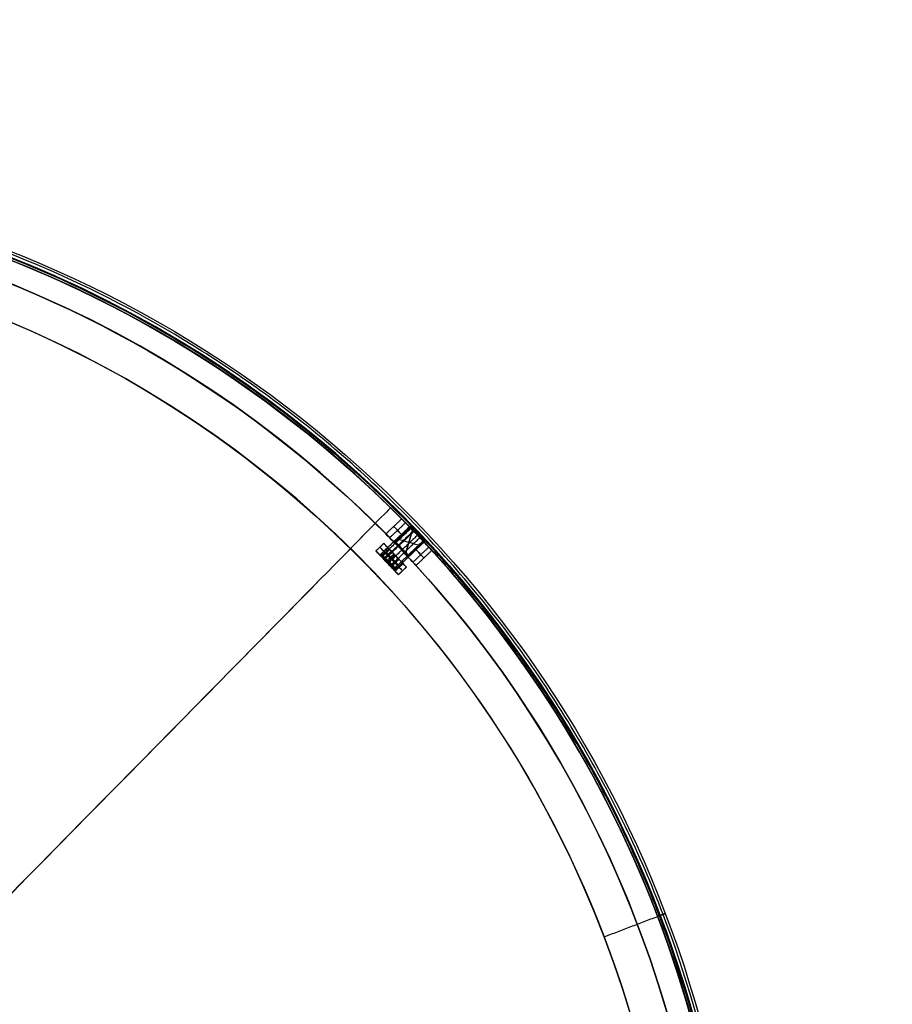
# Model space of a CAD drawing. Header units: millimetres. Extents: x -2184 to 252, y -240 to 239.
# Tile 256 of 256: x 79 to 239, y 58 to 239. Entities that reach past the tile are written whole.
import ezdxf

# ---------------------------------------------------------------- set-up
doc = ezdxf.new("R2010")
doc.units = ezdxf.units.MM
for name, color, linetype, true_color in [('IGES level 11', 7, 'Continuous', 0xcbd2ee), ('IGES level 15', 7, 'Continuous', 0xcad1ed), ('IGES level 17', 7, 'Continuous', 0xcbd2ee), ('IGES level 3', 7, 'Continuous', 0x868b8b), ('IGES level 5', 7, 'Continuous', 0x868b8b)]:
    doc.layers.add(name, color=color, linetype=linetype, true_color=true_color)

# ---------------------------------------------------------------- blocks, each defined once
blk = doc.blocks.new('DOME PIE')
at = {"layer": 'IGES level 11', "extrusion": (0.724133, 0.68966, 1.33941e-14)}
blk.add_arc((76.06, 1206, 443.27), 3, 0, 90, dxfattribs=at)
at = {"layer": 'IGES level 11', "extrusion": (0.724133, 0.68966, 0)}
for start, end in [(0, 90), (90, 180)]:
    blk.add_arc((76.06, 1206, 444.27), 3, start, end, dxfattribs=at)
at = {"layer": 'IGES level 11', "extrusion": (-0.724133, -0.68966, 0)}
for centre, radius, start, end in [((-76.06, 1206, -445.27), 3, 90, 180), ((-76.06, 1206, -445.27), 1.65, 180, 0), ((-76.06, 1206, -445.27), 1.65, 0, 180), ((-76.06, 1206, -443.46), 1.84, 180, 360), ((-76.06, 1206, -443.46), 1.84, 0, 180), ((-76.06, 1206, -443.65), 1.65, 180, 0), ((-76.06, 1206, -444.46), 1.65, 180, 360), ((-76.06, 1206, -444.46), 1.65, 0, 180)]:
    blk.add_arc(centre, radius, start, end, dxfattribs=at)
at = {"layer": 'IGES level 11', "extrusion": (0.724133, 0.68966, 6.98296e-15)}
blk.add_arc((76.06, 1206, 443.27), 2.03, 180, 0, dxfattribs=at)
at = {"layer": 'IGES level 11', "extrusion": (0.724133, 0.68966, -6.98296e-15)}
for centre, radius, start in [((76.06, 1206, 443.27), 2.02, 0), ((76.06, 1206, 443.65), 1.65, 0), ((76.06, 1206, 443.27), 3, 90)]:
    blk.add_arc(centre, radius, start, 180, dxfattribs=at)
at = {"layer": 'IGES level 11', "extrusion": (-0.724133, -0.68966, -1.33941e-14)}
blk.add_arc((-76.06, 1206, -445.27), 3, 0, 90, dxfattribs=at)
at = {"layer": 'IGES level 11'}
for points in [[(266.46, 362.96, 1200), (267.91, 364.34, 1200)], [(267.91, 364.34, 1206), (266.46, 362.96, 1206)], [(266.46, 362.96, 1203), (267.91, 364.34, 1203)], [(266.46, 362.96, 1206), (266.46, 362.96, 1200)], [(266.46, 362.96, 1200), (270.6, 358.61, 1200)], [(267.57, 361.79, 1204.53), (266.46, 362.96, 1204.53)], [(267.19, 363.65, 1200), (267.19, 363.65, 1206)], [(267.19, 363.65, 1200), (271.33, 359.3, 1200)], [(267.22, 362.16, 1208.32), (268.67, 363.54, 1208.32)], [(267.67, 362.24, 1206), (268.84, 363.36, 1206)], [(268.98, 363.22, 1205.22), (267.8, 362.1, 1205.22)], [(268.98, 363.22, 1206.78), (267.8, 362.1, 1206.78)], [(267.91, 364.34, 1200), (267.91, 364.34, 1206)], [(272.05, 359.99, 1200), (267.91, 364.34, 1200)], [(269.47, 362.7, 1204.53), (267.91, 364.34, 1204.53)], [(267.14, 362.25, 1206), (267.67, 362.24, 1206)], [(267.8, 362.1, 1205.22), (267.3, 362.08, 1205.05)], [(267.8, 362.1, 1206.78), (267.3, 362.08, 1206.95)], [(268.58, 361.28, 1204.38), (268.26, 361.07, 1204.01)], [(268.58, 361.28, 1207.62), (268.26, 361.07, 1207.99)], [(268.53, 360.78, 1209), (269.98, 362.16, 1209)], [(269.98, 362.16, 1200), (268.53, 360.78, 1200)], [(269.76, 362.4, 1204.38), (268.58, 361.28, 1204.38)], [(269.76, 362.4, 1207.62), (268.58, 361.28, 1207.62)], [(270.7, 361.41, 1204.72), (269.53, 360.29, 1204.72)], [(270.7, 361.41, 1207.28), (269.53, 360.29, 1207.28)], [(269.98, 362.16, 1200), (269.98, 362.16, 1204.35)], [(269.98, 362.16, 1207.65), (269.98, 362.16, 1209)], [(272.05, 359.99, 1204.53), (270.49, 361.63, 1204.53)], [(268.53, 360.78, 1200), (268.53, 360.78, 1203.98)], [(268.53, 360.78, 1208.02), (268.53, 360.78, 1209)], [(269.53, 360.29, 1204.72), (269.42, 359.85, 1204.43)], [(269.53, 360.29, 1207.28), (269.42, 359.85, 1207.57)], [(270.6, 358.61, 1204.53), (269.49, 359.78, 1204.53)], [(269.94, 359.85, 1206), (269.93, 359.32, 1206)], [(271.12, 360.97, 1206), (269.94, 359.85, 1206)], [(270, 359.25, 1208.12), (271.44, 360.63, 1208.12)], [(272.05, 359.99, 1200), (270.6, 358.61, 1200)], [(270.6, 358.61, 1206), (272.05, 359.99, 1206)], [(272.05, 359.99, 1203), (270.6, 358.61, 1203)], [(271.33, 359.3, 1200), (271.33, 359.3, 1206)], [(272.05, 359.99, 1206), (272.05, 359.99, 1200)], [(270.6, 358.61, 1200), (270.6, 358.61, 1206)]]:
    blk.add_open_spline(points, degree=1, dxfattribs=at)
at = {"layer": 'IGES level 15'}
for radius in [210, 210, 206, 206]:
    blk.add_arc((121.9, 221.13, 1212), radius, 253.6032, 73.6032, dxfattribs=at)
at = {"layer": 'IGES level 15', "extrusion": (0.712984, -0.70118, 6.12323e-17)}
for radius in [210, 206]:
    blk.add_arc((243.13, 1212, -68.14), radius, 360, 90, dxfattribs=at)
at = {"layer": 'IGES level 17', "extrusion": (0.724133, 0.68966, 4.01792e-16)}
for centre, start, end in [((76.06, 1206, 450.77), 293.3345, 113.3345), ((76.06, 1206, 443.27), 113.3345, 293.3345)]:
    blk.add_arc(centre, 2, start, end, dxfattribs=at)
at = {"layer": 'IGES level 17', "extrusion": (-0.724133, -0.68966, 0)}
for centre, radius, start, end in [((-76.06, 1206, -451.02), 1.75, 66.6655, 246.6655), ((-76.06, 1206, -451.02), 1.75, 246.6655, 66.6655), ((-76.06, 1206, -447.02), 2, 66.6655, 246.6655), ((-76.06, 1206, -447.02), 2, 246.6655, 66.6655)]:
    blk.add_arc(centre, radius, start, end, dxfattribs=at)
at = {"layer": 'IGES level 17', "extrusion": (-0.724133, -0.68966, -5.2884e-15)}
blk.add_arc((-76.06, 1206, -451.27), 1.5, 66.6655, 246.6655, dxfattribs=at)
at = {"layer": 'IGES level 17', "extrusion": (-0.724133, -0.68966, 6.11328e-15)}
blk.add_arc((-76.06, 1206, -450.77), 2, 246.6655, 66.6655, dxfattribs=at)
at = {"layer": 'IGES level 17', "extrusion": (-0.724133, -0.68966, 1.21867e-14)}
blk.add_arc((-76.06, 1206, -451.27), 1.5, 246.6655, 66.6655, dxfattribs=at)
at = {"layer": 'IGES level 17', "extrusion": (0.724133, 0.68966, 5.68004e-15)}
blk.add_arc((76.06, 1206, 443.27), 2, 293.3345, 113.3345, dxfattribs=at)
at = {"layer": 'IGES level 17'}
for points in [[(272.61, 367.37, 1206.42), (267.18, 362.2, 1206.42)], [(272.88, 367.09, 1204.75), (267.45, 361.92, 1204.75)], [(273.33, 366.62, 1207.78), (267.9, 361.45, 1207.78)], [(273.42, 366.53, 1204.16), (267.99, 361.36, 1204.16)], [(273.31, 367.36, 1206.31), (272.61, 367.37, 1206.42)], [(273.52, 367.15, 1205.07), (272.88, 367.09, 1204.75)], [(273.85, 366.8, 1207.33), (273.33, 366.62, 1207.78)], [(275.28, 365.3, 1205.41), (273.38, 367.3, 1206.59)], [(273.92, 366.73, 1204.62), (273.42, 366.53, 1204.16)], [(274.73, 365.87, 1207.38), (273.92, 366.73, 1204.62)], [(274.08, 365.84, 1204.01), (268.65, 360.66, 1204.01)], [(269.08, 360.21, 1207.84), (274.51, 365.38, 1207.84)], [(275.1, 364.76, 1204.86), (269.67, 359.59, 1204.86)], [(274.41, 366.21, 1204.51), (274.08, 365.84, 1204.01)], [(274.51, 365.38, 1207.84), (274.73, 365.87, 1207.38)], [(275.18, 365.41, 1205.15), (275.1, 364.76, 1204.86)], [(275.32, 365.26, 1206.41), (275.29, 364.57, 1206.55)], [(267.83, 361.52, 1206.19), (269.28, 362.9, 1206.19)], [(269.28, 362.9, 1206.19), (270.56, 361.56, 1205.39)], [(269.4, 362.77, 1206.61), (269.28, 362.9, 1206.19)], [(275.29, 364.57, 1206.55), (269.86, 359.39, 1206.55)], [(267.89, 361.46, 1206.4), (267.27, 362.11, 1206.79)], [(267.83, 361.52, 1206.19), (269.11, 360.18, 1205.39)], [(267.95, 361.39, 1206.61), (267.83, 361.52, 1206.19)], [(267.89, 361.46, 1206.4), (269.34, 362.84, 1206.4)], [(267.95, 361.39, 1206.61), (269.4, 362.77, 1206.61)], [(269.24, 360.05, 1205.81), (267.95, 361.39, 1206.61)], [(268.47, 360.85, 1205.79), (267.99, 361.36, 1204.16)], [(269.92, 362.23, 1205.79), (268.47, 360.85, 1205.79)], [(269.83, 360.87, 1205.39), (268.55, 362.21, 1206.19)], [(268.68, 362.08, 1206.61), (268.55, 362.21, 1206.19)], [(268.6, 360.72, 1206.21), (270.04, 362.1, 1206.21)], [(269.96, 360.74, 1205.81), (268.68, 362.08, 1206.61)], [(270.56, 361.56, 1205.39), (269.11, 360.18, 1205.39)], [(270.62, 361.49, 1205.6), (269.17, 360.11, 1205.6)], [(269.24, 360.05, 1205.81), (270.68, 361.43, 1205.81)], [(270.62, 361.49, 1205.6), (269.34, 362.84, 1206.4)], [(270.68, 361.43, 1205.81), (269.4, 362.77, 1206.61)], [(269.92, 362.23, 1205.79), (270.04, 362.1, 1206.21)], [(270.56, 361.56, 1205.39), (270.68, 361.43, 1205.81)], [(269.08, 360.21, 1207.84), (268.6, 360.72, 1206.21)], [(269.11, 360.18, 1205.39), (269.24, 360.05, 1205.81)], [(269.8, 359.45, 1205.21), (269.17, 360.11, 1205.6)], [(269.96, 360.74, 1205.81), (269.83, 360.87, 1205.39)]]:
    blk.add_open_spline(points, degree=1, dxfattribs=at)
at = {"layer": 'IGES level 5', "extrusion": (0, 0, -1)}
for centre, radius, start, end in [((-121.9, 221.13, -1200.5), 211.5, 69.1296, 249.1296), ((-121.9, 221.13, -1211), 211.5, 69.1296, 249.1296), ((-121.9, 221.13, -1211), 210.5, 69.1296, 249.1296), ((-121.9, 221.13, -1200), 199.5, 69.1296, 249.1296), ((-121.9, 221.13, -1205.75), 211.5, 69.1296, 249.1296), ((-121.9, 221.13, -1205.75), 210.5, 69.1296, 249.1296), ((-121.9, 221.13, -1199.5), 199.5, 69.1296, 249.1296), ((-121.9, 221.13, -1212), 210, 106.3968, 286.3968), ((-121.9, 221.13, -1206), 210, 106.3968, 135.3054), ((-121.9, 221.13, -1212), 206, 106.3968, 286.3968), ((-121.9, 221.13, -1206), 206, 106.3968, 135.2842), ((-121.9, 221.13, -1203.75), 210, 135.9193, 136.8743), ((-121.9, 221.13, -1206), 210, 137.4882, 255.3054), ((-121.9, 221.13, -1208.25), 206, 135.91, 136.8835), ((-121.9, 221.13, -1206), 206, 137.5094, 255.2842)]:
    blk.add_arc(centre, radius, start, end, dxfattribs=at)
at = {"layer": 'IGES level 5'}
for centre, radius, start, end in [((121.9, 221.13, 1200.5), 210.5, 290.8704, 110.8704), ((121.9, 221.13, 1199), 210, 290.8704, 110.8704), ((121.9, 221.13, 1200), 210, 290.8704, 73.6032), ((121.9, 221.13, 1200), 210, 290.8704, 73.6032), ((121.9, 221.13, 1199), 199.5, 290.8704, 110.8704), ((121.9, 221.13, 1200), 206, 253.6032, 73.6032), ((121.9, 221.13, 1208.25), 210, 43.1257, 44.0807), ((121.9, 221.13, 1203.75), 206, 43.1165, 44.09)]:
    blk.add_arc(centre, radius, start, end, dxfattribs=at)
at = {"layer": 'IGES level 5', "extrusion": (-0.724133, -0.68966, 0)}
for centre, start, end in [((-77.81, 1206, -448.75), 90, 270), ((-74.31, 1206, -448.75), 0, 90), ((-74.31, 1206, -448.75), 270, 360)]:
    blk.add_arc(centre, 2.25, start, end, dxfattribs=at)
at = {"layer": 'IGES level 5'}
for points, weights in [([(197.09, 23.92, 1199.44), (591.51, 174.3, 1199.44), (441.13, 568.72, 1199.44), (46.7, 418.34, 1199.44)], [0.816490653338, 0.272163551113, 0.272163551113, 0.816490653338]), ([(196.83, 24.58, 1200.15), (589.94, 174.46, 1200.15), (440.06, 567.56, 1200.15), (46.96, 417.68, 1200.15)], [0.816490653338, 0.272163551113, 0.272163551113, 0.816490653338]), ([(319.52, 296.48, 1200.5), (319.52, 296.48, 1199.62), (318.94, 296.26, 1199), (318.12, 295.94, 1199)], [0.478289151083, 0.384897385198, 0.384897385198, 0.478289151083]), ([(318.58, 296.12, 1200.5), (318.58, 296.12, 1200.21), (318.39, 296.05, 1200), (318.12, 295.94, 1200)], [0.478289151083, 0.384897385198, 0.384897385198, 0.478289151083])]:
    blk.add_rational_spline(points, weights, degree=3, dxfattribs=at)
for points in [[(226.86, 404.74, 1211), (226.86, 404.74, 1200.5)], [(226.36, 403.88, 1211), (226.36, 403.88, 1200.5)], [(220.9, 394.33, 1200), (220.9, 394.33, 1199)], [(271.18, 368.83, 1206), (268.28, 366.07, 1206)], [(271.88, 368.11, 1207.87), (268.98, 365.36, 1207.87)], [(271.88, 368.11, 1204.13), (268.98, 365.36, 1204.13)], [(269.85, 364.46, 1208.25), (272.75, 367.22, 1208.25)], [(269.85, 364.46, 1203.75), (272.75, 367.22, 1203.75)], [(271.86, 362.36, 1203.75), (273.16, 366.79, 1203.75)], [(273.16, 366.79, 1208.25), (271.86, 362.36, 1208.25)], [(270.57, 365.14, 1203.75), (274.45, 364, 1203.75)], [(270.57, 365.14, 1208.25), (274.45, 364, 1208.25)], [(275.16, 364.68, 1208.25), (272.27, 361.93, 1208.25)], [(272.27, 361.93, 1203.75), (275.16, 364.68, 1203.75)], [(276.14, 363.64, 1207.74), (273.24, 360.88, 1207.74)], [(276.14, 363.64, 1204.26), (273.24, 360.88, 1204.26)], [(273.8, 360.28, 1206), (276.69, 363.03, 1206)], [(311.55, 301.55, 1212), (311.55, 301.55, 1200)], [(315.23, 303.11, 1212), (315.23, 303.11, 1200)], [(318.58, 296.12, 1211), (319.52, 296.48, 1211)], [(308.31, 292.2, 1199), (318.12, 295.94, 1199)], [(308.31, 292.2, 1200), (318.12, 295.94, 1200)]]:
    blk.add_open_spline(points, degree=1, dxfattribs=at)
for points, knots in [([(272.75, 367.22, 1208.25), (272.34, 367.65, 1208.25), (271.93, 368.06, 1208.01), (271.35, 368.65, 1207.18), (271.18, 368.83, 1206.59), (271.18, 368.83, 1205.41), (271.34, 368.66, 1204.83), (271.93, 368.06, 1203.99), (272.34, 367.65, 1203.75), (272.75, 367.22, 1203.75)], [0, 0, 0, 0, 0.25, 0.25, 0.5, 0.5, 0.75, 0.75, 1, 1, 1, 1]), ([(269.85, 364.46, 1203.75), (269.44, 364.89, 1203.75), (269.04, 365.3, 1203.99), (268.45, 365.9, 1204.83), (268.28, 366.07, 1205.41), (268.28, 366.07, 1206.59), (268.45, 365.9, 1207.18), (269.03, 365.3, 1208.01), (269.44, 364.89, 1208.25), (269.85, 364.46, 1208.25)], [-2.01699, -2.01699, -2.01699, -2.01699, -1.76699, -1.76699, -1.51699, -1.51699, -1.26699, -1.26699, -1.01699, -1.01699, -1.01699, -1.01699]), ([(276.69, 363.03, 1206), (276.69, 363.03, 1206.59), (276.53, 363.21, 1207.18), (275.97, 363.83, 1208.01), (275.57, 364.26, 1208.25), (275.16, 364.68, 1208.25)], [3, 3, 3, 3, 3.5, 3.5, 4, 4, 4, 4]), ([(275.16, 364.68, 1203.75), (275.57, 364.25, 1203.75), (275.97, 363.83, 1203.99), (276.53, 363.21, 1204.82), (276.69, 363.03, 1205.41), (276.69, 363.03, 1206)], [2, 2, 2, 2, 2.5, 2.5, 3, 3, 3, 3]), ([(272.27, 361.93, 1208.25), (272.67, 361.5, 1208.25), (273.07, 361.07, 1208.01), (273.63, 360.46, 1207.18), (273.8, 360.28, 1206.59), (273.8, 360.28, 1206)], [1, 1, 1, 1, 1.5, 1.5, 2, 2, 2, 2]), ([(273.8, 360.28, 1206), (273.8, 360.28, 1205.41), (273.63, 360.46, 1204.82), (273.07, 361.07, 1203.99), (272.67, 361.49, 1203.75), (272.27, 361.93, 1203.75)], [0, 0, 0, 0, 0.5, 0.5, 1, 1, 1, 1])]:
    blk.add_open_spline(points, degree=3, knots=knots, dxfattribs=at)

msp = doc.modelspace()

# ---------------------------------------------------------------- block references
at = {"layer": 'IGES level 3'}
msp.add_blockref('DOME PIE', (-121.9, -221.41, 0.88), dxfattribs=at)

doc.saveas('drawing.dxf')
